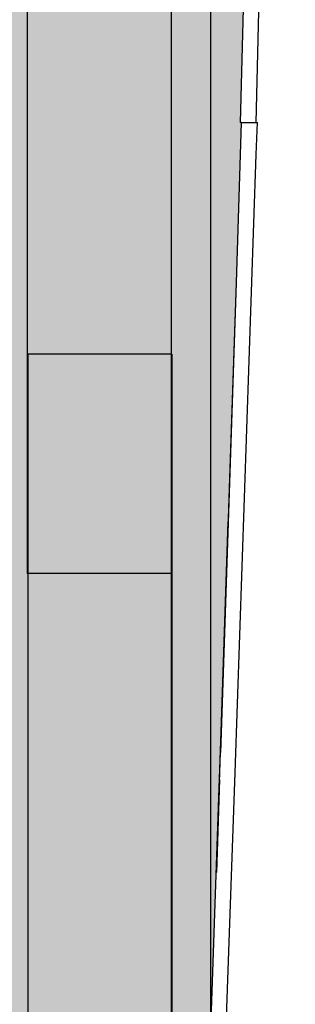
# Model space of a CAD drawing. Header units: millimetres. Extents: x -30070 to 7789, y 456 to 21551.
# Tile 8 of 18: x -11864 to -11385, y 7231 to 8937. Entities that reach past the tile are written whole.
import ezdxf

# ---------------------------------------------------------------- set-up
doc = ezdxf.new("R2010")
doc.units = ezdxf.units.MM
doc.header["$LTSCALE"] = 0.5
doc.header["$MEASUREMENT"] = 0
doc.linetypes.add('PLINE', pattern=[0])
for name, color, linetype in [('24-- Innervegger', 7, 'Continuous'), ('24-- Innervegger (Skravur)', 7, 'Continuous'), ('24--Innervegger skråvegger salen', 7, 'Continuous'), ('24--Innervegger skråvegger salen (Skravur)', 7, 'Continuous'), ('241- Bærende innervegger', 7, 'Continuous'), ('241- Bærende innervegger (Skravur)', 7, 'Continuous')]:
    doc.layers.add(name, color=color, linetype=linetype)

msp = doc.modelspace()

# ---------------------------------------------------------------- hatches: boundary and pattern name
at = {"layer": '24-- Innervegger (Skravur)', "linetype": 'Continuous'}
h = msp.add_hatch(color=256, dxfattribs=at)
h.paths.add_polyline_path([(-11932.7, 11427), (-11932.7, 4870), (-11903, 4870), (-11903, 4570), (-11932.7, 4570), (-11932.7, 4230), (-11601.1, 4230), (-11601.1, 12327.8), (-11532.7, 12327.8), (-11532.7, 15035.1), (-11932.7, 15028.3), (-11932.7, 11727), (-11874.5, 11727), (-11874.5, 11427)])
h.paths.add_polyline_path([(-11601.3, 7977), (-11851.3, 7977), (-11851.3, 11427), (-11601.3, 11427)], flags=0)
at = {"layer": '24--Innervegger skråvegger salen (Skravur)', "linetype": 'Continuous'}
msp.add_hatch(color=256, dxfattribs=at).paths.add_polyline_path([(-11601.1, 12327.8), (-11601.1, 11758.9), (-11601.1, 7636.9), (-11601.1, 7523.4), (-11601.1, 7239.6), (-11601.1, 7090.4), (-11601.1, 5295.1), (-11601.1, 5225.3), (-11601.1, 4733.3), (-11601.1, 4230), (-11590.3, 4230), (-11589.8, 4261.8), (-11589.1, 4311.1), (-11579, 4950.5), (-11570.7, 5511.5), (-11565.9, 5834.2), (-11561.5, 6147.5), (-11560.2, 6251.8), (-11560, 6261.3), (-11559.9, 6270.7), (-11559.8, 6280.1), (-11556.7, 6531.6), (-11556.4, 6558.9), (-11555.4, 6558.9), (-11555.3, 6561.1), (-11545.3, 6828.2), (-11545.1, 6832.1), (-11545, 6835.9), (-11544.9, 6839.6), (-11543.6, 6874.9), (-11533.7, 7152.9), (-11518.7, 7588.9), (-11508, 7897.2), (-11499.9, 8142.6), (-11488.4, 8480.9), (-11479.4, 8758.9), (-11481.4, 8758.9), (-11462.9, 9459.7), (-11425.1, 10860.3), (-11393.9, 12006.5), (-11385.5, 12327.8)])
at = {"layer": '241- Bærende innervegger (Skravur)', "linetype": 'Continuous'}
msp.add_hatch(color=256, dxfattribs=at).paths.add_polyline_path([(-11851.3, 11427), (-11851.3, 7977), (-11601.3, 7977), (-11601.3, 11427)])

# ---------------------------------------------------------------- linework, layer by layer
at = {"layer": '24-- Innervegger', "linetype": 'PLINE'}
msp.add_line((-11532.7, 15035.1), (-11532.7, 4230), dxfattribs=at)
at = {"layer": '24--Innervegger skråvegger salen', "linetype": 'PLINE'}
for p, q in [((-11453.3, 8758.9), (-11439.4, 9386.1)), ((-11479.4, 8758.9), (-11481.4, 8758.9)), ((-11479.4, 8758.9), (-11476.3, 8758.9)), ((-11476.3, 8758.9), (-11472.7, 8758.9)), ((-11472.7, 8758.9), (-11469.1, 8758.9)), ((-11469.1, 8758.9), (-11465.5, 8758.9)), ((-11465.5, 8758.9), (-11463, 8758.9)), ((-11463, 8758.9), (-11461.9, 8758.9)), ((-11461.9, 8758.9), (-11458.2, 8758.9)), ((-11458.2, 8758.9), (-11454.6, 8758.9)), ((-11454.6, 8758.9), (-11451.3, 8758.9)), ((-11453.3, 8703.2), (-11451.3, 8758.9)), ((-11490.2, 7632.1), (-11453.3, 8703.2)), ((-11488.4, 8480.9), (-11515.7, 7666.8)), ((-11522.2, 7459.2), (-11502.3, 8067.2)), ((-11508, 7897.2), (-11515.9, 7666.8)), ((-11508, 7122.1), (-11490.2, 7632.1)), ((-11517, 7620.2), (-11522.2, 7459.2))]:
    msp.add_line(p, q, dxfattribs=at)
at = {"layer": '24--Innervegger skråvegger salen', "linetype": 'PLINE', "flags": 128}
for points in [[(-11601.1, 12327.8), (-11601.1, 11758.9), (-11601.1, 7636.9), (-11601.1, 7523.4), (-11601.1, 7239.6), (-11601.1, 7090.4), (-11601.1, 5300)], [(-11385.5, 12327.8), (-11393.9, 12006.5), (-11425.1, 10860.3), (-11462.9, 9459.7), (-11481.4, 8758.9)], [(-11479.4, 8758.9), (-11488.4, 8480.9), (-11499.9, 8142.6), (-11508, 7897.2), (-11518.7, 7588.9), (-11533.7, 7152.9), (-11543.6, 6874.9), (-11544.9, 6839.6), (-11545, 6835.9), (-11545.1, 6832.1), (-11545.3, 6828.2), (-11555.3, 6561.1), (-11555.4, 6558.9)]]:
    msp.add_lwpolyline(points, dxfattribs=at)
at = {"layer": '241- Bærende innervegger', "linetype": 'PLINE'}
for p, q in [((-11851.3, 11427), (-11851.3, 7977)), ((-11601.3, 11427), (-11601.3, 7977)), ((-11850.1, 8357), (-11850.1, 4756.1)), ((-11600.1, 8357), (-11850.1, 8357)), ((-11600.1, 8357), (-11600.1, 4756.1)), ((-11601.3, 7977), (-11851.3, 7977))]:
    msp.add_line(p, q, dxfattribs=at)

doc.saveas('drawing.dxf')
